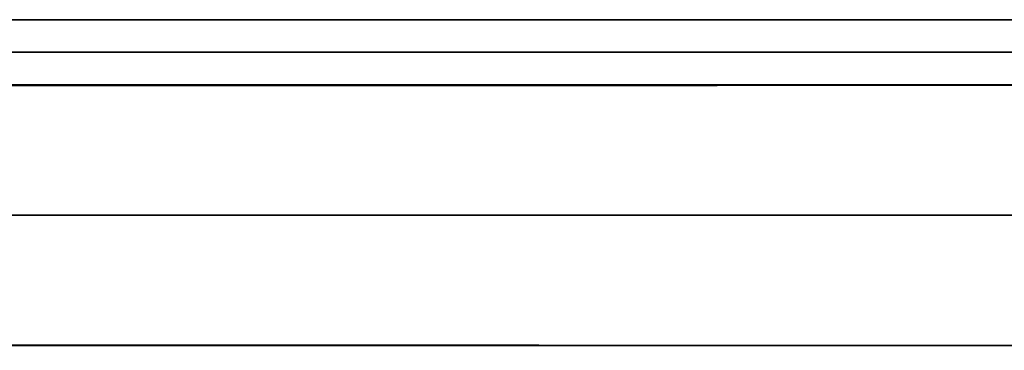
# Model space of a CAD drawing. Header units: millimetres. Extents: x -448 to 1378, y -985 to 990.
# Tile 23 of 117: x -82 to -21, y -205 to -185. Entities that reach past the tile are written whole.
import ezdxf

# ---------------------------------------------------------------- set-up
doc = ezdxf.new("R2010")
doc.units = ezdxf.units.MM
doc.header["$MEASUREMENT"] = 0
doc.layers.add('IGES level 49', color=255, linetype='Continuous')

msp = doc.modelspace()

# ---------------------------------------------------------------- linework, layer by layer
at = {"layer": 'IGES level 49'}
for points in [[(-420, -185, -37), (465, -185, -37), (1350, -185, -37)], [(1350, -185, -397), (465, -185, -397), (-420, -185, -397)], [(-420, -185, -37), (465, -185, -37), (1350, -185, -37)], [(1350, -185, -397), (465, -185, -397), (-420, -185, -397)], [(-420, -185, -217), (465, -185, -217), (1350, -185, -217)], [(1350, -187, -37), (465, -187, -37), (-420, -187, -37)], [(-420, -187, -397), (465, -187, -397), (1350, -187, -397)], [(1350, -189, -37), (465, -189, -37), (-420, -189, -37)], [(-420, -189, -397), (465, -189, -397), (1350, -189, -397)], [(1336.144, -197, -383.144), (465, -197, -383.144), (-406.144, -197, -383.144)], [(-406.144, -197, -50.856), (465, -197, -50.856), (1336.144, -197, -50.856)], [(-392.287, -205, -64.713), (465, -205, -64.713), (1322.287, -205, -64.713)], [(1322.287, -205, -369.287), (465, -205, -369.287), (-392.287, -205, -369.287)], [(-392.287, -205, -217), (465, -205, -217), (1322.287, -205, -217)]]:
    msp.add_open_spline(points, degree=2, dxfattribs=at)
for points in [[(1350, -189, -397), (465, -189, -397), (-420, -189, -397), (-406.144, -197, -383.144), (-392.287, -205, -369.287), (465, -205, -369.287), (1322.287, -205, -369.287), (1336.144, -197, -383.144), (1350, -189, -397)], [(-420, -189, -37), (465, -189, -37), (1350, -189, -37), (1336.144, -197, -50.856), (1322.287, -205, -64.713), (465, -205, -64.713), (-392.287, -205, -64.713), (-406.144, -197, -50.856), (-420, -189, -37)]]:
    msp.add_open_spline(points, degree=2, knots=[0, 0, 0, 1, 1, 2, 2, 3, 3, 4, 4, 4], dxfattribs=at)

doc.saveas('drawing.dxf')
